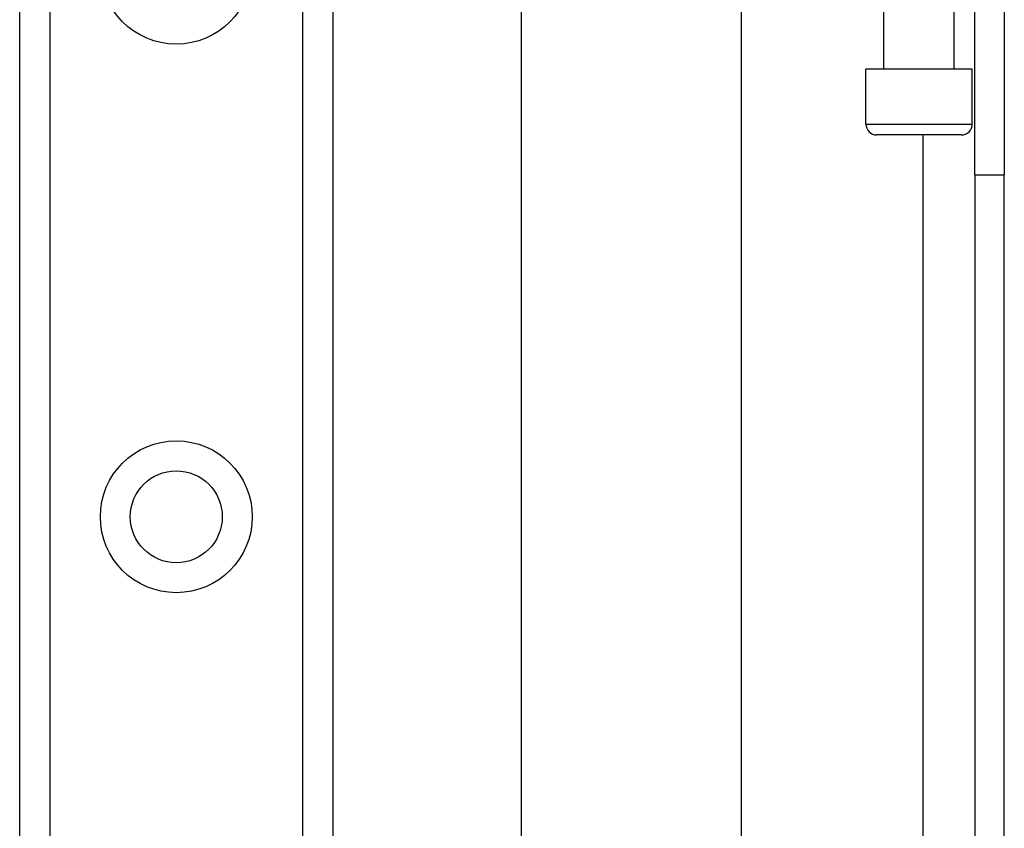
# Model space of a CAD drawing. Header units: inches. Extents: x 3.3 to 95.3, y 5.9 to 50.1.
# Tile 44 of 71: x 21.5 to 23.3, y 31.2 to 32.6. Entities that reach past the tile are written whole.
import ezdxf

# ---------------------------------------------------------------- set-up
doc = ezdxf.new("R2010")
doc.units = ezdxf.units.IN
doc.header["$MEASUREMENT"] = 0
doc.layers.add('Visible Edges(ANSI)', color=7, linetype='Continuous', lineweight=25)
doc.layers.add('Visible Tangent Edges(ANSI)', color=7, linetype='Continuous', lineweight=25)

msp = doc.modelspace()

# ---------------------------------------------------------------- linework, layer by layer
at = {"layer": 'Visible Edges(ANSI)'}
for p, q in [((21.4991, 19.5772), (21.4991, 36.9631)), ((22.0611, 36.9631), (22.0611, 19.5772)), ((22.3999, 23.0536), (22.3999, 33.4867)), ((22.7936, 32.6717), (22.7936, 23.8687)), ((23.0501, 32.5181), (23.0501, 32.6717)), ((23.1761, 32.5181), (23.1761, 32.6717)), ((23.2131, 32.3287), (23.2131, 32.6407)), ((23.2661, 32.6407), (23.2661, 32.3287)), ((23.2085, 32.5181), (23.0176, 32.5181)), ((23.0176, 32.4197), (23.0176, 32.5181)), ((23.2085, 32.4197), (23.2085, 32.5181)), ((23.1889, 32.4), (23.0373, 32.4)), ((23.2131, 32.3287), (23.2131, 24.2117)), ((23.2661, 24.2117), (23.2661, 32.3287))]:
    msp.add_line(p, q, dxfattribs=at)
msp.add_circle((21.7801, 31.715), 0.0825, dxfattribs=at)
for centre, start, end in [((23.0373, 32.4197), 180, 270), ((23.1889, 32.4197), 270, 0)]:
    msp.add_arc(centre, 0.0197, start, end, dxfattribs=at)
at = {"layer": 'Visible Tangent Edges(ANSI)'}
for p, q in [((21.5529, 36.9631), (21.5529, 19.5772)), ((22.0072, 19.5772), (22.0072, 36.9631)), ((23.0176, 32.4197), (23.2085, 32.4197)), ((23.1201, 32.4), (23.1201, 24.1403)), ((23.2131, 32.3287), (23.2661, 32.3287))]:
    msp.add_line(p, q, dxfattribs=at)
for centre in [(21.7801, 32.6993), (21.7801, 31.715)]:
    msp.add_circle(centre, 0.1363, dxfattribs=at)

doc.saveas('drawing.dxf')
